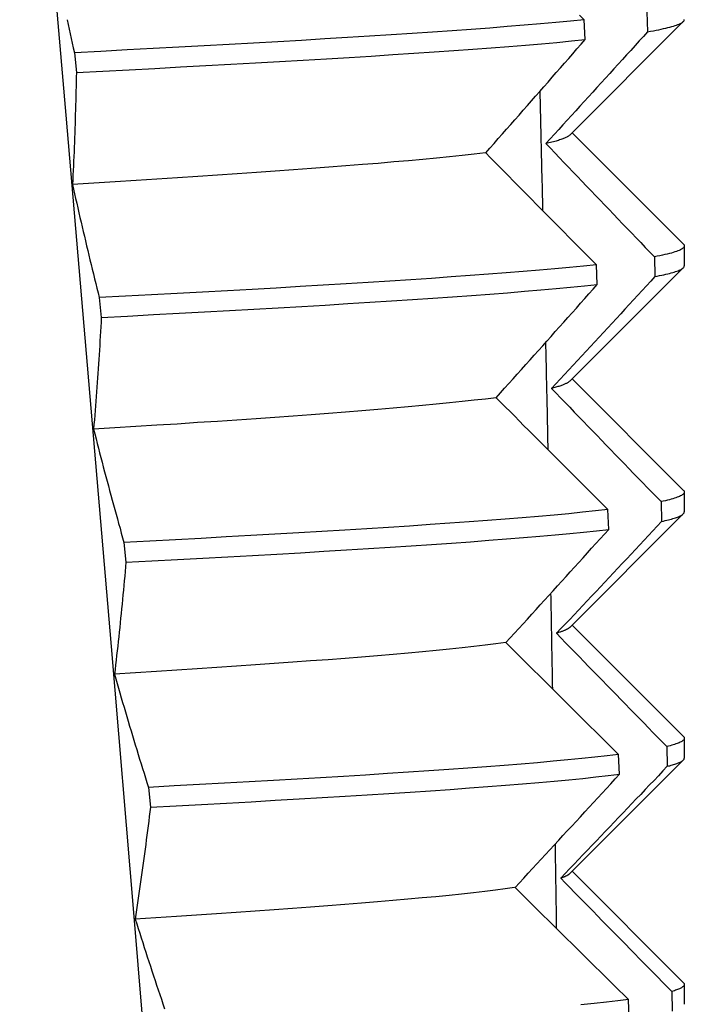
# Model space of a CAD drawing. Header units: inches. Extents: x 13 to 218, y 17 to 122.
# Tile 33 of 107: x 39.985 to 40.118, y 111.579 to 111.776. Entities that reach past the tile are written whole.
import ezdxf

# ---------------------------------------------------------------- set-up
doc = ezdxf.new("R2010")
doc.units = ezdxf.units.IN
doc.header["$MEASUREMENT"] = 0
doc.layers.add('Visible Edges(ANSI)', color=7, linetype='Continuous', lineweight=25)

msp = doc.modelspace()

# ---------------------------------------------------------------- linework, layer by layer
at = {"layer": 'Visible Edges(ANSI)'}
for p, q in [((40.11052, 111.77753), (40.11064, 111.77357)), ((40.11778, 111.77559), (40.09513, 111.75291)), ((40.09818, 111.77199), (40.09798, 111.77595)), ((39.99612, 111.76937), (39.99652, 111.76541)), ((40.09559, 111.75337), (40.11778, 111.73114)), ((40.11798, 111.73075), (40.11798, 111.72677)), ((40.1006, 111.72304), (40.10041, 111.72699)), ((40.112, 111.72857), (40.11212, 111.72462)), ((40.11778, 111.72638), (40.09513, 111.7037)), ((40.00109, 111.72041), (40.00149, 111.71646)), ((40.09559, 111.70416), (40.11778, 111.68193)), ((40.11333, 111.67962), (40.11343, 111.67566)), ((40.11798, 111.68154), (40.11798, 111.67756)), ((40.10288, 111.67408), (40.1027, 111.67804)), ((40.11778, 111.67717), (40.09513, 111.65448)), ((40.00603, 111.67146), (40.00643, 111.6675)), ((40.09559, 111.65494), (40.11778, 111.63272)), ((40.11449, 111.63066), (40.11458, 111.62671)), ((40.11798, 111.63233), (40.11798, 111.62835)), ((40.105, 111.62513), (40.10484, 111.62908)), ((40.11778, 111.62795), (40.09513, 111.60527)), ((40.01092, 111.6225), (40.01131, 111.61855)), ((40.09559, 111.60573), (40.11778, 111.58351)), ((40.11548, 111.58171), (40.11556, 111.57775)), ((40.11798, 111.58311), (40.11798, 111.57914)), ((40.10697, 111.57617), (40.10682, 111.58013))]:
    msp.add_line(p, q, dxfattribs=at)
at = {"layer": 'Visible Edges(ANSI)', "flags": 128}
for points in [[(39.9852, 111.86317), (39.98983, 111.81004), (39.99441, 111.75691), (39.99896, 111.70378), (40.00347, 111.65064), (40.00792, 111.59751), (40.01231, 111.54438), (40.01664, 111.49125), (40.0209, 111.43812), (40.02508, 111.38498), (40.02919, 111.33185), (40.03321, 111.27872), (40.03714, 111.22559), (40.04097, 111.17246)], [(40.09798, 111.77595), (40.09706, 111.77688)], [(39.9947, 111.77597), (39.9949, 111.77503), (39.9951, 111.77408), (39.9953, 111.77314), (39.9955, 111.7722), (39.9957, 111.77125), (39.99591, 111.77031), (39.99612, 111.76937)], [(40.09798, 111.77595), (40.09522, 111.77567), (40.09231, 111.7754), (40.08923, 111.77512), (40.086, 111.77485), (40.08262, 111.77458), (40.0791, 111.7743), (40.07543, 111.77403), (40.07162, 111.77375), (40.06767, 111.77348), (40.0636, 111.77321), (40.05941, 111.77293), (40.05509, 111.77266), (40.05067, 111.77238), (40.04613, 111.77211), (40.04149, 111.77184), (40.03676, 111.77156), (40.03193, 111.77129), (40.02702, 111.77101), (40.02203, 111.77074), (40.01697, 111.77046), (40.01184, 111.77019), (40.00665, 111.76992), (40.00141, 111.76964), (39.99612, 111.76937)], [(40.11064, 111.77357), (40.11124, 111.77367), (40.11181, 111.77377), (40.11235, 111.77387), (40.11287, 111.77397), (40.11337, 111.77408), (40.11384, 111.77418), (40.11428, 111.77428), (40.1147, 111.77438), (40.1151, 111.77448), (40.11547, 111.77458), (40.11581, 111.77468), (40.11613, 111.77478), (40.11643, 111.77488), (40.1167, 111.77498), (40.11694, 111.77508), (40.11716, 111.77518), (40.11735, 111.77528), (40.11752, 111.77538), (40.11766, 111.77548), (40.11777, 111.77558), (40.11786, 111.77568), (40.11793, 111.77579), (40.11797, 111.77589), (40.11798, 111.77599)], [(40.11064, 111.77357), (40.10981, 111.77264), (40.10897, 111.77171), (40.10813, 111.77078), (40.10728, 111.76984), (40.10644, 111.76891), (40.1056, 111.76798), (40.10476, 111.76705), (40.10391, 111.76611), (40.10307, 111.76518), (40.10222, 111.76425), (40.10138, 111.76332), (40.10053, 111.76239), (40.09969, 111.76145), (40.09884, 111.76052), (40.09799, 111.75959), (40.09714, 111.75866), (40.09629, 111.75773), (40.09544, 111.7568), (40.09459, 111.75586), (40.09374, 111.75493), (40.09289, 111.754), (40.09204, 111.75307), (40.09119, 111.75214), (40.09033, 111.75121)], [(39.99652, 111.76541), (40.00181, 111.76569), (40.00705, 111.76596), (40.01223, 111.76624), (40.01736, 111.76651), (40.02241, 111.76678), (40.0274, 111.76706), (40.0323, 111.76733), (40.03712, 111.76761), (40.04185, 111.76788), (40.04648, 111.76815), (40.05101, 111.76843), (40.05543, 111.7687), (40.05973, 111.76898), (40.06392, 111.76925), (40.06798, 111.76952), (40.07191, 111.7698), (40.07571, 111.77007), (40.07937, 111.77035), (40.08289, 111.77062), (40.08626, 111.77089), (40.08947, 111.77117), (40.09253, 111.77144), (40.09544, 111.77172), (40.09818, 111.77199)], [(40.0783, 111.74936), (40.07914, 111.7503), (40.07997, 111.75124), (40.0808, 111.75219), (40.08164, 111.75313), (40.08247, 111.75407), (40.0833, 111.75502), (40.08413, 111.75596), (40.08496, 111.7569), (40.08579, 111.75785), (40.08662, 111.75879), (40.08745, 111.75973), (40.08828, 111.76068), (40.08911, 111.76162), (40.08993, 111.76256), (40.09076, 111.76351), (40.09159, 111.76445), (40.09241, 111.76539), (40.09324, 111.76633), (40.09406, 111.76728), (40.09489, 111.76822), (40.09571, 111.76916), (40.09653, 111.77011), (40.09736, 111.77105), (40.09818, 111.77199)], [(39.99652, 111.76541), (39.9965, 111.76448), (39.99648, 111.76355), (39.99646, 111.76262), (39.99644, 111.76168), (39.99642, 111.76075), (39.99639, 111.75982), (39.99637, 111.75889), (39.99634, 111.75796), (39.99631, 111.75702), (39.99628, 111.75609), (39.99625, 111.75516), (39.99622, 111.75423), (39.99619, 111.7533), (39.99615, 111.75236), (39.99612, 111.75143), (39.99608, 111.7505), (39.99605, 111.74957), (39.99601, 111.74864), (39.99597, 111.74771), (39.99593, 111.74677), (39.99588, 111.74584), (39.99584, 111.74491), (39.9958, 111.74398), (39.99575, 111.74305)], [(40.0891, 111.76162), (40.08912, 111.76063), (40.08915, 111.75964), (40.08917, 111.75865), (40.08919, 111.75766), (40.08922, 111.75666), (40.08924, 111.75567), (40.08927, 111.75468), (40.08929, 111.75369), (40.08931, 111.7527), (40.08934, 111.75171), (40.08936, 111.75072), (40.08939, 111.74973), (40.08941, 111.74873), (40.08943, 111.74774), (40.08946, 111.74675), (40.08948, 111.74576), (40.0895, 111.74477), (40.08953, 111.74378), (40.08955, 111.74279), (40.08957, 111.7418), (40.0896, 111.7408), (40.08962, 111.73981), (40.08964, 111.73882), (40.08967, 111.73783)], [(40.09509, 111.75291), (40.09501, 111.75284), (40.09493, 111.75277), (40.09483, 111.7527), (40.09473, 111.75262), (40.09461, 111.75255), (40.09448, 111.75248), (40.09434, 111.75241), (40.09419, 111.75234), (40.09403, 111.75227), (40.09386, 111.7522), (40.09368, 111.75213), (40.09348, 111.75206), (40.09328, 111.75199), (40.09306, 111.75192), (40.09284, 111.75184), (40.0926, 111.75177), (40.09235, 111.7517), (40.09209, 111.75163), (40.09182, 111.75156), (40.09154, 111.75149), (40.09125, 111.75142), (40.09094, 111.75135), (40.09063, 111.75128), (40.09031, 111.75121)], [(40.09033, 111.75121), (40.09123, 111.75026), (40.09213, 111.74932), (40.09303, 111.74838), (40.09393, 111.74743), (40.09483, 111.74649), (40.09573, 111.74555), (40.09663, 111.7446), (40.09753, 111.74366), (40.09843, 111.74272), (40.09934, 111.74177), (40.10024, 111.74083), (40.10114, 111.73989), (40.10205, 111.73894), (40.10295, 111.738), (40.10385, 111.73706), (40.10476, 111.73612), (40.10566, 111.73517), (40.10657, 111.73423), (40.10747, 111.73329), (40.10838, 111.73234), (40.10928, 111.7314), (40.11019, 111.73046), (40.1111, 111.72952), (40.112, 111.72857)], [(40.07823, 111.74936), (40.07598, 111.74909), (40.0736, 111.74883), (40.0711, 111.74857), (40.06849, 111.74831), (40.06575, 111.74804), (40.0629, 111.74778), (40.05993, 111.74752), (40.05685, 111.74725), (40.05367, 111.74699), (40.05038, 111.74673), (40.04699, 111.74647), (40.0435, 111.7462), (40.03992, 111.74594), (40.03625, 111.74568), (40.03249, 111.74541), (40.02866, 111.74515), (40.02475, 111.74489), (40.02078, 111.74463), (40.01674, 111.74436), (40.01263, 111.7441), (40.00848, 111.74384), (40.00427, 111.74357), (40.00002, 111.74331), (39.99572, 111.74305)], [(40.10041, 111.72699), (40.09949, 111.72792), (40.09856, 111.72886), (40.09764, 111.72979), (40.09672, 111.73072), (40.09579, 111.73165), (40.09487, 111.73259), (40.09395, 111.73352), (40.09302, 111.73445), (40.0921, 111.73538), (40.09118, 111.73631), (40.09026, 111.73725), (40.08934, 111.73818), (40.08841, 111.73911), (40.08749, 111.74004), (40.08657, 111.74097), (40.08565, 111.74191), (40.08473, 111.74284), (40.08381, 111.74377), (40.08289, 111.7447), (40.08197, 111.74563), (40.08106, 111.74656), (40.08014, 111.74749), (40.07922, 111.74843), (40.0783, 111.74936)], [(39.99575, 111.74305), (39.99596, 111.7421), (39.99617, 111.74116), (39.99638, 111.74022), (39.99659, 111.73927), (39.99681, 111.73833), (39.99702, 111.73739), (39.99724, 111.73644), (39.99746, 111.7355), (39.99767, 111.73456), (39.99789, 111.73362), (39.99812, 111.73267), (39.99834, 111.73173), (39.99856, 111.73079), (39.99879, 111.72984), (39.99901, 111.7289), (39.99924, 111.72796), (39.99947, 111.72701), (39.99969, 111.72607), (39.99993, 111.72513), (40.00016, 111.72418), (40.00039, 111.72324), (40.00062, 111.7223), (40.00086, 111.72136), (40.00109, 111.72041)], [(40.11778, 111.73114), (40.11787, 111.73104), (40.11794, 111.73093), (40.11797, 111.73082), (40.11798, 111.73072), (40.11795, 111.73061), (40.1179, 111.7305), (40.11782, 111.73039), (40.11771, 111.73029), (40.11757, 111.73018), (40.1174, 111.73007), (40.1172, 111.72997), (40.11697, 111.72986), (40.11671, 111.72975), (40.11643, 111.72964), (40.11612, 111.72954), (40.11577, 111.72943), (40.1154, 111.72932), (40.115, 111.72922), (40.11457, 111.72911), (40.11412, 111.729), (40.11363, 111.72889), (40.11312, 111.72879), (40.11257, 111.72868), (40.112, 111.72857)], [(40.10041, 111.72699), (40.09782, 111.72672), (40.09505, 111.72644), (40.09213, 111.72617), (40.08905, 111.7259), (40.08581, 111.72562), (40.08242, 111.72535), (40.07888, 111.72507), (40.0752, 111.7248), (40.07139, 111.72453), (40.06744, 111.72425), (40.06336, 111.72398), (40.05915, 111.7237), (40.05483, 111.72343), (40.0504, 111.72315), (40.04586, 111.72288), (40.04121, 111.72261), (40.03647, 111.72233), (40.03164, 111.72206), (40.02673, 111.72178), (40.02173, 111.72151), (40.01667, 111.72124), (40.01153, 111.72096), (40.00634, 111.72069), (40.00109, 111.72041)], [(40.11212, 111.72462), (40.11259, 111.72471), (40.11305, 111.7248), (40.11348, 111.72489), (40.1139, 111.72498), (40.1143, 111.72507), (40.11467, 111.72516), (40.11503, 111.72525), (40.11536, 111.72534), (40.11568, 111.72543), (40.11598, 111.72552), (40.11625, 111.72561), (40.11651, 111.7257), (40.11674, 111.72579), (40.11696, 111.72588), (40.11715, 111.72597), (40.11732, 111.72606), (40.11748, 111.72615), (40.11761, 111.72623), (40.11772, 111.72632), (40.11781, 111.72641), (40.11789, 111.7265), (40.11794, 111.72659), (40.11797, 111.72668), (40.11798, 111.72677)], [(40.00149, 111.71646), (40.00674, 111.71673), (40.01193, 111.71701), (40.01706, 111.71728), (40.02212, 111.71755), (40.02711, 111.71783), (40.03201, 111.7181), (40.03684, 111.71838), (40.04157, 111.71865), (40.04621, 111.71892), (40.05074, 111.7192), (40.05517, 111.71947), (40.05948, 111.71975), (40.06367, 111.72002), (40.06774, 111.7203), (40.07168, 111.72057), (40.07549, 111.72084), (40.07916, 111.72112), (40.08268, 111.72139), (40.08606, 111.72167), (40.08929, 111.72194), (40.09236, 111.72221), (40.09527, 111.72249), (40.09802, 111.72276), (40.1006, 111.72304)], [(40.08038, 111.7004), (40.08123, 111.70135), (40.08208, 111.70229), (40.08293, 111.70323), (40.08377, 111.70418), (40.08462, 111.70512), (40.08547, 111.70606), (40.08631, 111.70701), (40.08716, 111.70795), (40.088, 111.70889), (40.08884, 111.70983), (40.08969, 111.71078), (40.09053, 111.71172), (40.09137, 111.71266), (40.09221, 111.71361), (40.09306, 111.71455), (40.0939, 111.71549), (40.09474, 111.71644), (40.09558, 111.71738), (40.09642, 111.71832), (40.09725, 111.71927), (40.09809, 111.72021), (40.09893, 111.72115), (40.09977, 111.72209), (40.1006, 111.72304)], [(40.11212, 111.72462), (40.11126, 111.72368), (40.11041, 111.72275), (40.10955, 111.72182), (40.1087, 111.72089), (40.10784, 111.71996), (40.10698, 111.71902), (40.10613, 111.71809), (40.10527, 111.71716), (40.10441, 111.71623), (40.10355, 111.7153), (40.10269, 111.71436), (40.10183, 111.71343), (40.10097, 111.7125), (40.1001, 111.71157), (40.09924, 111.71064), (40.09838, 111.7097), (40.09752, 111.70877), (40.09665, 111.70784), (40.09579, 111.70691), (40.09492, 111.70598), (40.09406, 111.70505), (40.09319, 111.70411), (40.09232, 111.70318), (40.09145, 111.70225)], [(40.00149, 111.71646), (40.00145, 111.71553), (40.00139, 111.71459), (40.00134, 111.71366), (40.00129, 111.71273), (40.00123, 111.7118), (40.00118, 111.71086), (40.00112, 111.70993), (40.00106, 111.709), (40.001, 111.70807), (40.00094, 111.70714), (40.00088, 111.7062), (40.00082, 111.70527), (40.00075, 111.70434), (40.00069, 111.70341), (40.00062, 111.70248), (40.00055, 111.70155), (40.00048, 111.70061), (40.00041, 111.69968), (40.00034, 111.69875), (40.00027, 111.69782), (40.00019, 111.69689), (40.00012, 111.69596), (40.00004, 111.69502), (39.99997, 111.69409)], [(40.09026, 111.71143), (40.09028, 111.71054), (40.0903, 111.70965), (40.09032, 111.70876), (40.09034, 111.70787), (40.09036, 111.70697), (40.09038, 111.70608), (40.09039, 111.70519), (40.09041, 111.7043), (40.09043, 111.7034), (40.09045, 111.70251), (40.09047, 111.70162), (40.09049, 111.70073), (40.09051, 111.69984), (40.09053, 111.69894), (40.09055, 111.69805), (40.09056, 111.69716), (40.09058, 111.69627), (40.0906, 111.69537), (40.09062, 111.69448), (40.09064, 111.69359), (40.09066, 111.6927), (40.09068, 111.69181), (40.09069, 111.69091), (40.09071, 111.69002)], [(40.09505, 111.7037), (40.09498, 111.70363), (40.09491, 111.70357), (40.09483, 111.70351), (40.09475, 111.70345), (40.09465, 111.70339), (40.09455, 111.70333), (40.09444, 111.70327), (40.09432, 111.70321), (40.0942, 111.70315), (40.09407, 111.70309), (40.09392, 111.70303), (40.09378, 111.70297), (40.09362, 111.70291), (40.09346, 111.70285), (40.09329, 111.70279), (40.09311, 111.70273), (40.09292, 111.70267), (40.09273, 111.70261), (40.09253, 111.70255), (40.09232, 111.70249), (40.0921, 111.70243), (40.09188, 111.70237), (40.09165, 111.70231), (40.09141, 111.70225)], [(40.09145, 111.70225), (40.09236, 111.70131), (40.09327, 111.70037), (40.09418, 111.69942), (40.09509, 111.69848), (40.096, 111.69754), (40.09691, 111.69659), (40.09781, 111.69565), (40.09872, 111.69471), (40.09964, 111.69376), (40.10055, 111.69282), (40.10146, 111.69188), (40.10237, 111.69093), (40.10328, 111.68999), (40.10419, 111.68905), (40.1051, 111.6881), (40.10602, 111.68716), (40.10693, 111.68622), (40.10784, 111.68528), (40.10876, 111.68433), (40.10967, 111.68339), (40.11058, 111.68245), (40.1115, 111.6815), (40.11241, 111.68056), (40.11333, 111.67962)], [(40.08036, 111.7004), (40.07823, 111.70014), (40.07597, 111.69988), (40.07358, 111.69961), (40.07106, 111.69935), (40.06843, 111.69909), (40.06568, 111.69882), (40.06282, 111.69856), (40.05984, 111.6983), (40.05676, 111.69804), (40.05357, 111.69777), (40.05028, 111.69751), (40.04689, 111.69725), (40.04341, 111.69698), (40.03984, 111.69672), (40.03618, 111.69646), (40.03243, 111.6962), (40.0286, 111.69593), (40.0247, 111.69567), (40.02073, 111.69541), (40.01669, 111.69514), (40.01258, 111.69488), (40.00842, 111.69462), (40.00421, 111.69436), (39.99995, 111.69409)], [(40.1027, 111.67804), (40.10177, 111.67897), (40.10084, 111.6799), (40.0999, 111.68083), (40.09897, 111.68177), (40.09804, 111.6827), (40.09711, 111.68363), (40.09618, 111.68456), (40.09524, 111.6855), (40.09431, 111.68643), (40.09338, 111.68736), (40.09245, 111.68829), (40.09152, 111.68922), (40.09059, 111.69016), (40.08966, 111.69109), (40.08873, 111.69202), (40.08781, 111.69295), (40.08688, 111.69388), (40.08595, 111.69481), (40.08502, 111.69575), (40.08409, 111.69668), (40.08316, 111.69761), (40.08224, 111.69854), (40.08131, 111.69947), (40.08038, 111.7004)], [(39.99997, 111.69409), (40.0002, 111.69315), (40.00045, 111.69221), (40.00069, 111.69126), (40.00093, 111.69032), (40.00117, 111.68938), (40.00142, 111.68843), (40.00167, 111.68749), (40.00191, 111.68655), (40.00216, 111.6856), (40.00241, 111.68466), (40.00266, 111.68372), (40.00291, 111.68277), (40.00317, 111.68183), (40.00342, 111.68089), (40.00368, 111.67994), (40.00394, 111.679), (40.00419, 111.67806), (40.00445, 111.67712), (40.00471, 111.67617), (40.00497, 111.67523), (40.00524, 111.67429), (40.0055, 111.67334), (40.00577, 111.6724), (40.00603, 111.67146)], [(40.11778, 111.68193), (40.11787, 111.68184), (40.11793, 111.68174), (40.11796, 111.68164), (40.11798, 111.68155), (40.11797, 111.68145), (40.11794, 111.68135), (40.11788, 111.68126), (40.1178, 111.68116), (40.11769, 111.68106), (40.11757, 111.68097), (40.11742, 111.68087), (40.11724, 111.68078), (40.11704, 111.68068), (40.11682, 111.68058), (40.11658, 111.68049), (40.11631, 111.68039), (40.11602, 111.68029), (40.1157, 111.6802), (40.11536, 111.6801), (40.115, 111.68), (40.11462, 111.67991), (40.11421, 111.67981), (40.11378, 111.67971), (40.11333, 111.67962)], [(40.1027, 111.67804), (40.10026, 111.67776), (40.09766, 111.67749), (40.09489, 111.67721), (40.09195, 111.67694), (40.08886, 111.67667), (40.08561, 111.67639), (40.08221, 111.67612), (40.07867, 111.67584), (40.07498, 111.67557), (40.07116, 111.6753), (40.0672, 111.67502), (40.06311, 111.67475), (40.0589, 111.67447), (40.05457, 111.6742), (40.05013, 111.67393), (40.04559, 111.67365), (40.04094, 111.67338), (40.03619, 111.6731), (40.03135, 111.67283), (40.02643, 111.67256), (40.02144, 111.67228), (40.01636, 111.67201), (40.01123, 111.67173), (40.00603, 111.67146)], [(40.11343, 111.67566), (40.11256, 111.67473), (40.11169, 111.6738), (40.11082, 111.67287), (40.10995, 111.67193), (40.10908, 111.671), (40.10821, 111.67007), (40.10734, 111.66914), (40.10647, 111.6682), (40.10559, 111.66727), (40.10472, 111.66634), (40.10385, 111.66541), (40.10297, 111.66448), (40.1021, 111.66354), (40.10122, 111.66261), (40.10035, 111.66168), (40.09947, 111.66075), (40.09859, 111.65982), (40.09771, 111.65889), (40.09684, 111.65795), (40.09596, 111.65702), (40.09508, 111.65609), (40.0942, 111.65516), (40.09332, 111.65423), (40.09244, 111.6533)], [(40.11343, 111.67566), (40.1138, 111.67574), (40.11415, 111.67582), (40.11449, 111.6759), (40.11481, 111.67598), (40.11512, 111.67606), (40.11541, 111.67614), (40.11569, 111.67622), (40.11595, 111.6763), (40.1162, 111.67637), (40.11643, 111.67645), (40.11664, 111.67653), (40.11684, 111.67661), (40.11702, 111.67669), (40.11719, 111.67677), (40.11734, 111.67685), (40.11747, 111.67693), (40.11759, 111.67701), (40.11769, 111.67709), (40.11778, 111.67717), (40.11785, 111.67725), (40.11791, 111.67732), (40.11795, 111.6774), (40.11797, 111.67748), (40.11798, 111.67756)], [(40.00643, 111.6675), (40.01162, 111.66778), (40.01675, 111.66805), (40.02182, 111.66833), (40.02681, 111.6686), (40.03173, 111.66887), (40.03655, 111.66915), (40.04129, 111.66942), (40.04594, 111.6697), (40.05048, 111.66997), (40.05491, 111.67024), (40.05923, 111.67052), (40.06343, 111.67079), (40.0675, 111.67107), (40.07145, 111.67134), (40.07527, 111.67161), (40.07894, 111.67189), (40.08248, 111.67216), (40.08586, 111.67244), (40.0891, 111.67271), (40.09218, 111.67299), (40.0951, 111.67326), (40.09786, 111.67353), (40.10045, 111.67381), (40.10288, 111.67408)], [(40.08234, 111.65145), (40.0832, 111.65239), (40.08406, 111.65333), (40.08492, 111.65428), (40.08578, 111.65522), (40.08664, 111.65616), (40.0875, 111.65711), (40.08836, 111.65805), (40.08921, 111.65899), (40.09007, 111.65994), (40.09093, 111.66088), (40.09179, 111.66182), (40.09264, 111.66277), (40.0935, 111.66371), (40.09435, 111.66465), (40.09521, 111.6656), (40.09606, 111.66654), (40.09692, 111.66748), (40.09777, 111.66842), (40.09862, 111.66937), (40.09947, 111.67031), (40.10033, 111.67125), (40.10118, 111.6722), (40.10203, 111.67314), (40.10288, 111.67408)], [(40.00643, 111.6675), (40.00635, 111.66657), (40.00626, 111.66564), (40.00618, 111.66471), (40.0061, 111.66377), (40.00601, 111.66284), (40.00592, 111.66191), (40.00583, 111.66098), (40.00574, 111.66005), (40.00565, 111.65911), (40.00556, 111.65818), (40.00547, 111.65725), (40.00537, 111.65632), (40.00528, 111.65539), (40.00518, 111.65445), (40.00508, 111.65352), (40.00498, 111.65259), (40.00488, 111.65166), (40.00478, 111.65073), (40.00468, 111.6498), (40.00457, 111.64886), (40.00447, 111.64793), (40.00436, 111.647), (40.00425, 111.64607), (40.00414, 111.64514)], [(40.09128, 111.66128), (40.09129, 111.66049), (40.09131, 111.65969), (40.09132, 111.65889), (40.09134, 111.6581), (40.09135, 111.6573), (40.09137, 111.65651), (40.09138, 111.65571), (40.0914, 111.65492), (40.09141, 111.65412), (40.09143, 111.65332), (40.09144, 111.65253), (40.09145, 111.65173), (40.09147, 111.65094), (40.09148, 111.65014), (40.0915, 111.64935), (40.09151, 111.64855), (40.09153, 111.64775), (40.09154, 111.64696), (40.09156, 111.64616), (40.09157, 111.64537), (40.09158, 111.64457), (40.0916, 111.64378), (40.09161, 111.64298), (40.09163, 111.64218)], [(40.09508, 111.65448), (40.09503, 111.65443), (40.09497, 111.65438), (40.09491, 111.65433), (40.09484, 111.65429), (40.09476, 111.65424), (40.09468, 111.65419), (40.0946, 111.65414), (40.09451, 111.65409), (40.09441, 111.65404), (40.09431, 111.65399), (40.0942, 111.65394), (40.09409, 111.65389), (40.09398, 111.65384), (40.09385, 111.65379), (40.09373, 111.65374), (40.0936, 111.65369), (40.09346, 111.65364), (40.09332, 111.65359), (40.09317, 111.65354), (40.09302, 111.6535), (40.09286, 111.65345), (40.0927, 111.6534), (40.09253, 111.65335), (40.09236, 111.6533)], [(40.09244, 111.6533), (40.09335, 111.65235), (40.09427, 111.65141), (40.09518, 111.65047), (40.0961, 111.64952), (40.09702, 111.64858), (40.09793, 111.64764), (40.09885, 111.64669), (40.09977, 111.64575), (40.10069, 111.64481), (40.10161, 111.64386), (40.10252, 111.64292), (40.10344, 111.64198), (40.10436, 111.64104), (40.10528, 111.64009), (40.1062, 111.63915), (40.10712, 111.63821), (40.10804, 111.63726), (40.10896, 111.63632), (40.10988, 111.63538), (40.1108, 111.63443), (40.11172, 111.63349), (40.11265, 111.63255), (40.11357, 111.63161), (40.11449, 111.63066)], [(40.0823, 111.65145), (40.08031, 111.65118), (40.0782, 111.65092), (40.07595, 111.65066), (40.07357, 111.6504), (40.07106, 111.65013), (40.06842, 111.64987), (40.06567, 111.64961), (40.06279, 111.64934), (40.05981, 111.64908), (40.05671, 111.64882), (40.05351, 111.64856), (40.05021, 111.64829), (40.04681, 111.64803), (40.04332, 111.64777), (40.03974, 111.6475), (40.03607, 111.64724), (40.03233, 111.64698), (40.0285, 111.64672), (40.0246, 111.64645), (40.02063, 111.64619), (40.0166, 111.64593), (40.0125, 111.64566), (40.00835, 111.6454), (40.00414, 111.64514)], [(40.10484, 111.62908), (40.1039, 111.63001), (40.10296, 111.63095), (40.10202, 111.63188), (40.10108, 111.63281), (40.10014, 111.63374), (40.0992, 111.63468), (40.09826, 111.63561), (40.09732, 111.63654), (40.09638, 111.63747), (40.09545, 111.6384), (40.09451, 111.63934), (40.09357, 111.64027), (40.09263, 111.6412), (40.0917, 111.64213), (40.09076, 111.64306), (40.08982, 111.644), (40.08889, 111.64493), (40.08795, 111.64586), (40.08701, 111.64679), (40.08608, 111.64772), (40.08514, 111.64865), (40.08421, 111.64958), (40.08327, 111.65052), (40.08234, 111.65145)], [(40.00414, 111.64514), (40.00441, 111.6442), (40.00468, 111.64325), (40.00495, 111.64231), (40.00523, 111.64137), (40.0055, 111.64042), (40.00577, 111.63948), (40.00605, 111.63854), (40.00633, 111.63759), (40.00661, 111.63665), (40.00689, 111.63571), (40.00717, 111.63476), (40.00745, 111.63382), (40.00773, 111.63288), (40.00802, 111.63193), (40.0083, 111.63099), (40.00859, 111.63005), (40.00888, 111.6291), (40.00916, 111.62816), (40.00945, 111.62722), (40.00975, 111.62628), (40.01004, 111.62533), (40.01033, 111.62439), (40.01063, 111.62345), (40.01092, 111.6225)], [(40.11778, 111.63272), (40.11786, 111.63263), (40.11792, 111.63255), (40.11795, 111.63246), (40.11797, 111.63238), (40.11798, 111.63229), (40.11796, 111.63221), (40.11792, 111.63212), (40.11787, 111.63203), (40.1178, 111.63195), (40.11771, 111.63186), (40.1176, 111.63178), (40.11747, 111.63169), (40.11732, 111.63161), (40.11716, 111.63152), (40.11697, 111.63143), (40.11677, 111.63135), (40.11655, 111.63126), (40.11631, 111.63118), (40.11605, 111.63109), (40.11578, 111.63101), (40.11548, 111.63092), (40.11517, 111.63083), (40.11484, 111.63075), (40.11449, 111.63066)], [(40.10484, 111.62908), (40.10256, 111.62881), (40.10011, 111.62853), (40.0975, 111.62826), (40.09472, 111.62799), (40.09177, 111.62771), (40.08867, 111.62744), (40.08541, 111.62716), (40.08201, 111.62689), (40.07845, 111.62662), (40.07476, 111.62634), (40.07092, 111.62607), (40.06696, 111.62579), (40.06287, 111.62552), (40.05865, 111.62525), (40.05431, 111.62497), (40.04987, 111.6247), (40.04531, 111.62442), (40.04066, 111.62415), (40.03591, 111.62387), (40.03107, 111.6236), (40.02614, 111.62333), (40.02114, 111.62305), (40.01606, 111.62278), (40.01092, 111.6225)], [(40.11458, 111.62671), (40.11369, 111.62578), (40.11281, 111.62484), (40.11193, 111.62391), (40.11105, 111.62298), (40.11016, 111.62205), (40.10928, 111.62111), (40.10839, 111.62018), (40.10751, 111.61925), (40.10662, 111.61832), (40.10574, 111.61739), (40.10485, 111.61645), (40.10396, 111.61552), (40.10308, 111.61459), (40.10219, 111.61366), (40.1013, 111.61273), (40.10041, 111.61179), (40.09952, 111.61086), (40.09863, 111.60993), (40.09774, 111.609), (40.09685, 111.60807), (40.09596, 111.60714), (40.09507, 111.60621), (40.09417, 111.60527), (40.09328, 111.60434)], [(40.11458, 111.62671), (40.11485, 111.62678), (40.11512, 111.62684), (40.11537, 111.62691), (40.11561, 111.62698), (40.11584, 111.62705), (40.11606, 111.62712), (40.11627, 111.62719), (40.11646, 111.62725), (40.11665, 111.62732), (40.11682, 111.62739), (40.11698, 111.62746), (40.11713, 111.62753), (40.11726, 111.6276), (40.11739, 111.62767), (40.1175, 111.62773), (40.1176, 111.6278), (40.11769, 111.62787), (40.11776, 111.62794), (40.11783, 111.62801), (40.11788, 111.62808), (40.11792, 111.62814), (40.11795, 111.62821), (40.11797, 111.62828), (40.11798, 111.62835)], [(40.01131, 111.61855), (40.01645, 111.61882), (40.02152, 111.6191), (40.02652, 111.61937), (40.03144, 111.61964), (40.03627, 111.61992), (40.04101, 111.62019), (40.04566, 111.62047), (40.05021, 111.62074), (40.05465, 111.62102), (40.05897, 111.62129), (40.06318, 111.62156), (40.06726, 111.62184), (40.07122, 111.62211), (40.07504, 111.62239), (40.07873, 111.62266), (40.08227, 111.62293), (40.08567, 111.62321), (40.08891, 111.62348), (40.092, 111.62376), (40.09493, 111.62403), (40.0977, 111.6243), (40.10031, 111.62458), (40.10274, 111.62485), (40.105, 111.62513)], [(40.08416, 111.60249), (40.08503, 111.60344), (40.08591, 111.60438), (40.08678, 111.60532), (40.08765, 111.60627), (40.08852, 111.60721), (40.08939, 111.60815), (40.09027, 111.6091), (40.09114, 111.61004), (40.09201, 111.61098), (40.09288, 111.61193), (40.09374, 111.61287), (40.09461, 111.61381), (40.09548, 111.61475), (40.09635, 111.6157), (40.09722, 111.61664), (40.09808, 111.61758), (40.09895, 111.61853), (40.09982, 111.61947), (40.10068, 111.62041), (40.10155, 111.62136), (40.10241, 111.6223), (40.10328, 111.62324), (40.10414, 111.62418), (40.105, 111.62513)], [(40.01131, 111.61855), (40.0112, 111.61762), (40.01109, 111.61668), (40.01097, 111.61575), (40.01086, 111.61482), (40.01074, 111.61389), (40.01062, 111.61295), (40.0105, 111.61202), (40.01038, 111.61109), (40.01025, 111.61016), (40.01013, 111.60923), (40.01001, 111.60829), (40.00988, 111.60736), (40.00975, 111.60643), (40.00962, 111.6055), (40.00949, 111.60457), (40.00936, 111.60364), (40.00923, 111.6027), (40.0091, 111.60177), (40.00896, 111.60084), (40.00883, 111.59991), (40.00869, 111.59898), (40.00855, 111.59805), (40.00841, 111.59712), (40.00827, 111.59618)], [(40.09215, 111.61116), (40.09216, 111.61045), (40.09217, 111.60975), (40.09218, 111.60905), (40.09219, 111.60835), (40.0922, 111.60765), (40.09222, 111.60695), (40.09223, 111.60625), (40.09224, 111.60555), (40.09225, 111.60484), (40.09226, 111.60414), (40.09227, 111.60344), (40.09228, 111.60274), (40.09229, 111.60204), (40.0923, 111.60134), (40.09231, 111.60064), (40.09232, 111.59994), (40.09234, 111.59923), (40.09235, 111.59853), (40.09236, 111.59783), (40.09237, 111.59713), (40.09238, 111.59643), (40.09239, 111.59573), (40.0924, 111.59503), (40.09241, 111.59432)], [(40.09511, 111.60527), (40.09507, 111.60523), (40.09503, 111.60519), (40.09498, 111.60515), (40.09493, 111.60512), (40.09488, 111.60508), (40.09482, 111.60504), (40.09476, 111.605), (40.0947, 111.60496), (40.09464, 111.60492), (40.09457, 111.60488), (40.09449, 111.60485), (40.09442, 111.60481), (40.09434, 111.60477), (40.09426, 111.60473), (40.09417, 111.60469), (40.09408, 111.60465), (40.09399, 111.60461), (40.09389, 111.60457), (40.0938, 111.60454), (40.09369, 111.6045), (40.09359, 111.60446), (40.09348, 111.60442), (40.09337, 111.60438), (40.09325, 111.60434)], [(40.09328, 111.60434), (40.0942, 111.6034), (40.09512, 111.60246), (40.09605, 111.60151), (40.09697, 111.60057), (40.09789, 111.59963), (40.09882, 111.59868), (40.09974, 111.59774), (40.10066, 111.5968), (40.10159, 111.59585), (40.10251, 111.59491), (40.10344, 111.59397), (40.10436, 111.59302), (40.10529, 111.59208), (40.10621, 111.59114), (40.10714, 111.59019), (40.10807, 111.58925), (40.10899, 111.58831), (40.10992, 111.58737), (40.11085, 111.58642), (40.11177, 111.58548), (40.1127, 111.58454), (40.11363, 111.58359), (40.11456, 111.58265), (40.11548, 111.58171)], [(40.08408, 111.60249), (40.08222, 111.60223), (40.08023, 111.60197), (40.07811, 111.6017), (40.07586, 111.60144), (40.07348, 111.60118), (40.07098, 111.60092), (40.06836, 111.60065), (40.06561, 111.60039), (40.06275, 111.60013), (40.05977, 111.59986), (40.05669, 111.5996), (40.05349, 111.59934), (40.05018, 111.59908), (40.04678, 111.59881), (40.04328, 111.59855), (40.03969, 111.59829), (40.03602, 111.59802), (40.03226, 111.59776), (40.02842, 111.5975), (40.02452, 111.59724), (40.02054, 111.59697), (40.0165, 111.59671), (40.0124, 111.59645), (40.00824, 111.59618)], [(40.10682, 111.58013), (40.10587, 111.58106), (40.10493, 111.58199), (40.10398, 111.58292), (40.10304, 111.58386), (40.10209, 111.58479), (40.10114, 111.58572), (40.1002, 111.58665), (40.09925, 111.58759), (40.09831, 111.58852), (40.09736, 111.58945), (40.09642, 111.59038), (40.09548, 111.59131), (40.09453, 111.59225), (40.09359, 111.59318), (40.09264, 111.59411), (40.0917, 111.59504), (40.09076, 111.59597), (40.08981, 111.5969), (40.08887, 111.59784), (40.08793, 111.59877), (40.08699, 111.5997), (40.08604, 111.60063), (40.0851, 111.60156), (40.08416, 111.60249)], [(40.00827, 111.59618), (40.00857, 111.59524), (40.00887, 111.5943), (40.00917, 111.59335), (40.00947, 111.59241), (40.00978, 111.59147), (40.01008, 111.59052), (40.01039, 111.58958), (40.01069, 111.58864), (40.011, 111.58769), (40.01131, 111.58675), (40.01162, 111.58581), (40.01193, 111.58486), (40.01225, 111.58392), (40.01256, 111.58298), (40.01287, 111.58204), (40.01319, 111.58109), (40.01351, 111.58015), (40.01383, 111.57921), (40.01414, 111.57826)], [(40.11778, 111.58351), (40.11785, 111.58343), (40.1179, 111.58336), (40.11794, 111.58328), (40.11797, 111.58321), (40.11798, 111.58313), (40.11797, 111.58306), (40.11796, 111.58298), (40.11792, 111.58291), (40.11788, 111.58283), (40.11782, 111.58276), (40.11774, 111.58268), (40.11765, 111.58261), (40.11755, 111.58253), (40.11743, 111.58246), (40.1173, 111.58238), (40.11716, 111.58231), (40.117, 111.58223), (40.11682, 111.58216), (40.11664, 111.58208), (40.11643, 111.58201), (40.11622, 111.58193), (40.11599, 111.58186), (40.11574, 111.58178), (40.11548, 111.58171)], [(40.10682, 111.58013), (40.10471, 111.57985), (40.10242, 111.57958), (40.09996, 111.57931), (40.09734, 111.57903)]]:
    msp.add_lwpolyline(points, dxfattribs=at)

doc.saveas('drawing.dxf')
